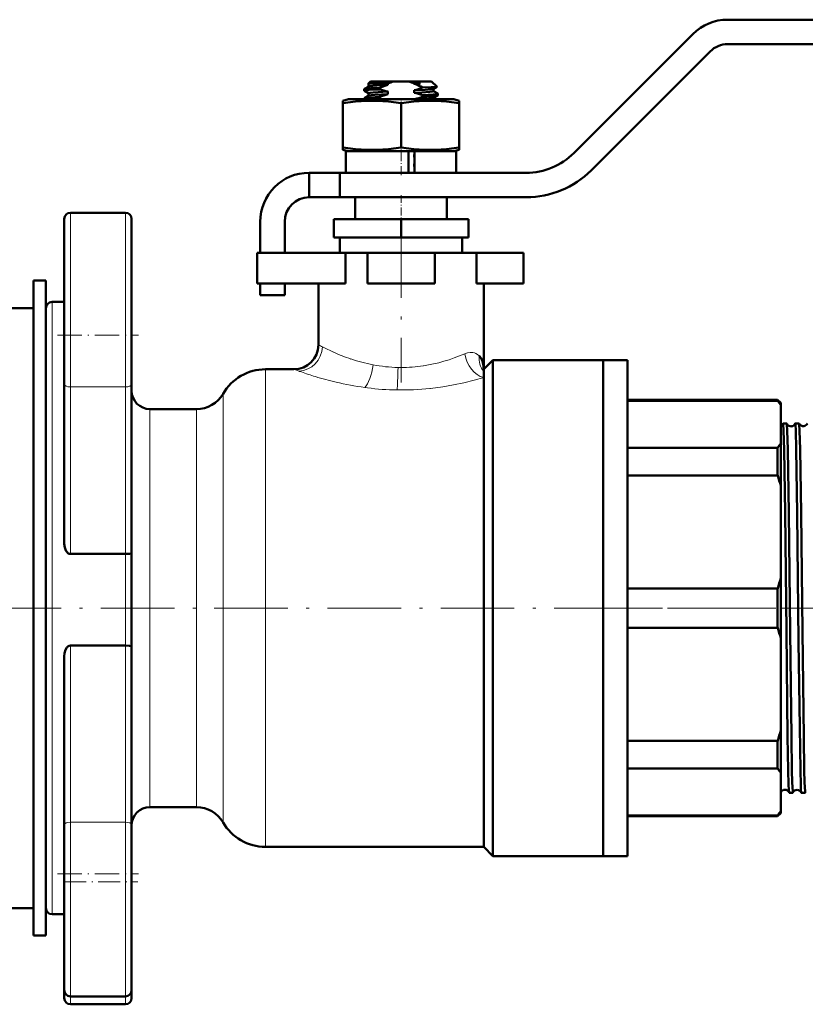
# Model space of a CAD drawing. Extents: x -1861 to 2179, y -1874 to 646.
# Tile 7 of 73: x -1138 to -1010, y -262 to -101. Entities that reach past the tile are written whole.
import ezdxf

# ---------------------------------------------------------------- set-up
doc = ezdxf.new("R2010")
doc.units = 0
doc.linetypes.add('DASHDOT', pattern=[18.5, 12, -3, 0.5, -3])

msp = doc.modelspace()

# ---------------------------------------------------------------- linework, layer by layer
at = {"color": 7, "lineweight": 50}
for p, q in [((-952.53, -101.25), (-1022.77, -101.25)), ((-1028.43, -103.6), (-1047.86, -123.03)), ((-1022.77, -105.25), (-959.14, -105.25)), ((-1045.03, -125.86), (-1025.6, -106.42)), ((-1082.07, -112.57), (-1081.37, -112.16)), ((-1081.09, -111.35), (-1081.45, -111.72)), ((-1081.39, -111.77), (-1081.44, -111.73)), ((-1081.39, -111.76), (-1081.39, -112.18)), ((-1077.3, -111.35), (-1081.09, -111.35)), ((-1078.22, -111.65), (-1080.88, -111.65)), ((-1079.62, -112.36), (-1079.62, -112.63)), ((-1078.22, -111.65), (-1078.22, -111.91)), ((-1077.3, -111.35), (-1074.87, -111.35)), ((-1071.09, -111.35), (-1074.87, -111.35)), ((-1073.95, -111.71), (-1073.95, -111.65)), ((-1072.93, -111.65), (-1073.95, -111.65)), ((-1072.93, -111.65), (-1073.95, -111.71)), ((-1073.95, -111.71), (-1073.7, -111.76)), ((-1071.09, -111.35), (-1070.24, -112.19)), ((-1070.8, -112.53), (-1070.25, -112.21)), ((-1070.79, -112.52), (-1070.79, -112.93)), ((-1082.09, -112.85), (-1082.09, -112.59)), ((-1082.09, -114.25), (-1082.09, -114.09)), ((-1081.39, -113.27), (-1082.07, -112.87)), ((-1082.07, -114.07), (-1081.37, -113.66)), ((-1081.39, -113.26), (-1081.39, -113.68)), ((-1079.62, -113.86), (-1079.62, -114.13)), ((-1078.22, -112.98), (-1078.22, -113.41)), ((-1073.95, -113.21), (-1073.95, -112.78)), ((-1072.55, -113.83), (-1072.55, -113.56)), ((-1070.8, -114.03), (-1070.1, -113.62)), ((-1070.1, -113.32), (-1070.79, -112.92)), ((-1070.79, -114.02), (-1070.79, -114.25)), ((-1070.09, -113.6), (-1070.09, -113.34)), ((-1084.69, -114.25), (-1085.59, -114.49)), ((-1085.59, -114.89), (-1085.59, -114.49)), ((-1085.59, -114.89), (-1085.59, -122.12)), ((-1076.09, -114.25), (-1084.69, -114.25)), ((-1067.49, -114.25), (-1076.09, -114.25)), ((-1076.09, -114.89), (-1076.09, -122.12)), ((-1066.59, -114.49), (-1067.49, -114.25)), ((-1066.59, -114.49), (-1066.59, -114.89)), ((-1066.59, -114.89), (-1066.59, -122.12)), ((-1085.59, -122.12), (-1085.59, -122.51)), ((-1066.59, -122.51), (-1066.59, -122.12)), ((-1085.59, -122.51), (-1084.69, -122.75)), ((-1076.09, -122.75), (-1085.09, -122.75)), ((-1085.09, -122.75), (-1085.09, -126.25)), ((-1074.89, -122.75), (-1076.09, -122.75)), ((-1074.89, -122.75), (-1074.89, -126.25)), ((-1073.89, -122.75), (-1074.89, -122.75)), ((-1073.89, -123.27), (-1073.95, -123.28)), ((-1073.95, -123.71), (-1073.95, -123.28)), ((-1073.95, -123.28), (-1073.89, -123.28)), ((-1073.89, -123.7), (-1073.95, -123.71)), ((-1073.95, -123.71), (-1073.89, -123.72)), ((-1067.09, -122.75), (-1073.89, -122.75)), ((-1073.89, -126.25), (-1073.89, -122.75)), ((-1067.49, -122.75), (-1066.59, -122.51)), ((-1067.09, -122.75), (-1067.09, -126.25)), ((-1073.89, -124.77), (-1073.95, -124.78)), ((-1073.95, -125.21), (-1073.95, -124.78)), ((-1073.95, -124.78), (-1073.89, -124.78)), ((-1073.89, -125.2), (-1073.95, -125.21)), ((-1073.95, -125.21), (-1073.89, -125.22)), ((-1091.09, -126.25), (-1086.09, -126.25)), ((-1091.09, -130.25), (-1091.09, -126.25)), ((-1055.64, -126.25), (-1086.09, -126.25)), ((-1086.09, -130.25), (-1086.09, -126.25)), ((-1091.09, -130.25), (-1086.09, -130.25)), ((-1086.09, -130.25), (-1055.64, -130.25)), ((-1083.59, -130.25), (-1083.59, -133.85)), ((-1081.81, -130.25), (-1076.09, -130.25)), ((-1076.09, -130.25), (-1070.36, -130.25)), ((-1068.59, -130.25), (-1068.59, -133.85)), ((-1121.09, -132.78), (-1130.09, -132.78)), ((-1131.09, -133.78), (-1131.09, -152.78)), ((-1120.09, -160.8), (-1120.09, -133.78)), ((-1099.09, -134.25), (-1099.09, -139.35)), ((-1095.09, -139.35), (-1095.09, -134.25)), ((-1076.09, -133.85), (-1087.09, -133.85)), ((-1087.09, -136.85), (-1087.09, -133.85)), ((-1065.09, -133.85), (-1076.09, -133.85)), ((-1076.09, -136.85), (-1076.09, -133.85)), ((-1065.09, -136.85), (-1065.09, -133.85)), ((-1076.09, -136.85), (-1087.09, -136.85)), ((-1086.09, -136.85), (-1086.09, -139.35)), ((-1065.09, -136.85), (-1076.09, -136.85)), ((-1066.09, -139.35), (-1066.09, -136.85)), ((-1099.59, -139.35), (-1085.15, -139.35)), ((-1099.59, -144.35), (-1099.59, -139.35)), ((-1081.59, -139.35), (-1085.15, -139.35)), ((-1085.15, -144.35), (-1085.15, -139.35)), ((-1081.59, -139.35), (-1070.59, -139.35)), ((-1081.59, -144.35), (-1081.59, -139.35)), ((-1063.76, -139.35), (-1070.59, -139.35)), ((-1070.59, -144.35), (-1070.59, -139.35)), ((-1063.76, -144.35), (-1063.76, -139.35)), ((-1063.76, -139.35), (-1056.09, -139.35)), ((-1056.09, -144.35), (-1056.09, -139.35)), ((-1134.09, -143.85), (-1136.09, -143.85)), ((-1136.09, -143.85), (-1136.09, -250.85)), ((-1134.09, -143.85), (-1134.09, -250.85)), ((-1099.59, -144.35), (-1085.15, -144.35)), ((-1099.09, -144.35), (-1099.09, -146.25)), ((-1095.09, -146.25), (-1095.09, -144.35)), ((-1089.59, -144.35), (-1089.59, -154.35)), ((-1081.59, -144.35), (-1070.59, -144.35)), ((-1063.76, -144.35), (-1056.09, -144.35)), ((-1062.59, -144.35), (-1062.59, -158.35)), ((-1099.09, -146.25), (-1095.09, -146.25)), ((-1131.09, -147.35), (-1133.09, -147.35)), ((-1179.09, -148.35), (-1136.09, -148.35)), ((-1134.09, -148.35), (-1134.09, -197.35)), ((-1131.09, -152.78), (-1131.09, -160.8)), ((-1061.09, -156.85), (-1062.59, -158.35)), ((-1043.09, -156.85), (-1061.09, -156.85)), ((-1061.09, -156.85), (-1061.09, -197.35)), ((-1043.09, -197.35), (-1043.09, -156.85)), ((-1039.09, -156.85), (-1043.09, -156.85)), ((-1043.09, -156.85), (-1043.09, -197.35)), ((-1039.09, -156.85), (-1039.09, -197.35)), ((-1093.59, -158.35), (-1098.23, -158.35)), ((-1062.59, -158.35), (-1062.59, -158.73)), ((-1062.59, -158.73), (-1062.59, -159.68)), ((-1131.09, -186.85), (-1131.09, -160.8)), ((-1120.09, -160.8), (-1120.09, -188.38)), ((-1062.59, -159.68), (-1062.59, -236.35)), ((-1039.09, -163.35), (-1014.59, -163.35)), ((-1014.59, -163.5), (-1039.09, -163.5)), ((-1014.59, -163.35), (-1014.59, -163.5)), ((-1014.09, -163.85), (-1014.59, -163.35)), ((-1014.09, -164.22), (-1014.09, -163.85)), ((-1109.49, -164.85), (-1117.09, -164.85)), ((-1014.09, -170.43), (-1014.09, -164.22)), ((-1013.1, -167.2), (-1013.7, -167.2)), ((-1011.08, -167.2), (-1011.71, -167.2)), ((-1014.09, -177.41), (-1014.09, -170.43)), ((-1039.09, -171.15), (-1014.59, -171.15)), ((-1014.59, -171.15), (-1014.59, -175.69)), ((-1014.59, -175.69), (-1039.09, -175.69)), ((-1014.09, -192.42), (-1014.09, -177.41)), ((-1121.09, -188.51), (-1130.09, -188.51)), ((-1120.09, -203.62), (-1120.09, -188.38)), ((-1014.09, -197.35), (-1014.09, -192.42)), ((-1039.09, -194.14), (-1014.59, -194.14)), ((-1014.59, -194.14), (-1014.59, -197.35)), ((-1134.09, -197.35), (-1134.09, -246.35)), ((-1061.09, -197.35), (-1061.09, -237.85)), ((-1043.09, -237.85), (-1043.09, -197.35)), ((-1043.09, -197.35), (-1043.09, -237.85)), ((-1039.09, -197.35), (-1039.09, -237.85)), ((-1014.59, -197.35), (-1014.59, -200.56)), ((-1014.09, -202.28), (-1014.09, -197.35)), ((-1014.59, -200.56), (-1039.09, -200.56)), ((-1014.09, -217.29), (-1014.09, -202.28)), ((-1121.09, -203.46), (-1130.09, -203.46)), ((-1120.09, -203.62), (-1120.09, -232.74)), ((-1131.09, -232.74), (-1131.09, -205.27)), ((-1014.09, -224.27), (-1014.09, -217.29)), ((-1039.09, -219.02), (-1014.59, -219.02)), ((-1014.59, -219.02), (-1014.59, -223.56)), ((-1014.59, -223.56), (-1039.09, -223.56)), ((-1014.09, -230.49), (-1014.09, -224.27)), ((-1012.09, -227.5), (-1012.7, -227.5)), ((-1010.08, -227.5), (-1010.72, -227.5)), ((-1117.09, -229.85), (-1109.49, -229.85)), ((-1039.09, -231.2), (-1014.59, -231.2)), ((-1039.09, -231.35), (-1014.59, -231.35)), ((-1014.09, -230.85), (-1014.59, -231.35)), ((-1014.59, -231.2), (-1014.59, -231.35)), ((-1014.09, -230.85), (-1014.09, -230.49)), ((-1131.09, -232.74), (-1131.09, -240.77)), ((-1120.09, -259.77), (-1120.09, -232.74)), ((-1098.23, -236.35), (-1062.59, -236.35)), ((-1062.59, -236.35), (-1061.09, -237.85)), ((-1061.09, -237.85), (-1043.09, -237.85)), ((-1039.09, -237.85), (-1043.09, -237.85)), ((-1131.09, -240.77), (-1131.09, -259.77)), ((-1136.09, -246.35), (-1179.09, -246.35)), ((-1133.09, -247.35), (-1131.09, -247.35)), ((-1134.09, -250.85), (-1136.09, -250.85)), ((-1131.09, -259.77), (-1131.09, -261.06)), ((-1120.09, -261.06), (-1120.09, -259.77)), ((-1130.09, -260.77), (-1121.09, -260.77)), ((-1130.09, -262.06), (-1121.09, -262.06))]:
    msp.add_line(p, q, dxfattribs=at)
at = {"color": 7, "linetype": 'DASHDOT', "lineweight": 18, "ltscale": 0.019064}
msp.add_line((-1076.09, -114.19), (-1076.09, -114.95), dxfattribs=at)
at = {"color": 7, "linetype": 'DASHDOT', "lineweight": 18, "ltscale": 0.124063}
msp.add_line((-1076.09, -126.67), (-1076.09, -121.7), dxfattribs=at)
at = {"color": 7, "linetype": 'DASHDOT', "lineweight": 18, "ltscale": 0.108015}
msp.add_line((-1076.09, -129.89), (-1076.09, -134.21), dxfattribs=at)
at = {"color": 7, "lineweight": 18}
for p, q in [((-1130.09, -152.78), (-1130.09, -132.78)), ((-1121.09, -132.78), (-1121.09, -161.23)), ((-1133.09, -197.35), (-1133.09, -147.35)), ((-1130.09, -161.23), (-1130.09, -152.78)), ((-1087.1, -155.56), (-1087.09, -155.56)), ((-1063.33, -156.14), (-1063.31, -156.17)), ((-1098.23, -197.35), (-1098.23, -158.35)), ((-1092.75, -158.65), (-1093.59, -158.35)), ((-1092.66, -158.69), (-1092.75, -158.65)), ((-1080.67, -157.63), (-1080.66, -157.63)), ((-1072.45, -157.79), (-1072.42, -157.79)), ((-1090.08, -159.53), (-1090.37, -159.45)), ((-1121.09, -161.23), (-1130.09, -161.23)), ((-1130.09, -161.23), (-1130.09, -188.51)), ((-1121.09, -188.51), (-1121.09, -161.23)), ((-1105.16, -197.35), (-1105.16, -162.35)), ((-1081.59, -161.38), (-1082.02, -161.32)), ((-1071.3, -161.46), (-1071.38, -161.47)), ((-1117.09, -197.35), (-1117.09, -164.85)), ((-1109.49, -164.85), (-1109.49, -197.35)), ((-1121.09, -188.51), (-1121.09, -203.46)), ((-1133.09, -247.35), (-1133.09, -197.35)), ((-1117.09, -229.85), (-1117.09, -197.35)), ((-1109.49, -197.35), (-1109.49, -229.85)), ((-1105.16, -232.35), (-1105.16, -197.35)), ((-1098.23, -236.35), (-1098.23, -197.35)), ((-1130.09, -203.46), (-1130.09, -232.32)), ((-1121.09, -232.32), (-1121.09, -203.46)), ((-1121.09, -232.32), (-1130.09, -232.32)), ((-1130.09, -240.77), (-1130.09, -232.32)), ((-1121.09, -232.32), (-1121.09, -260.77)), ((-1130.09, -260.77), (-1130.09, -240.77)), ((-1130.09, -262.06), (-1130.09, -260.77)), ((-1121.09, -260.77), (-1121.09, -262.06))]:
    msp.add_line(p, q, dxfattribs=at)
at = {"color": 7, "linetype": 'DASHDOT', "lineweight": 18}
for p, q in [((-1076.09, -134.7), (-1076.09, -160.5)), ((-1002.09, -197.35), (-1146.09, -197.35)), ((-755.89, -197.35), (-1041.98, -197.35))]:
    msp.add_line(p, q, dxfattribs=at)
at = {"color": 7, "linetype": 'DASHDOT', "lineweight": 18, "ltscale": 0.329999}
for p, q in [((-1132.19, -152.78), (-1118.99, -152.78)), ((-1132.19, -240.77), (-1118.99, -240.77))]:
    msp.add_line(p, q, dxfattribs=at)
at = {"color": 7, "linetype": 'DASHDOT', "lineweight": 18, "ltscale": 0.0436}
msp.add_line((-1012.11, -197.35), (-1013.85, -197.35), dxfattribs=at)
at = {"color": 7, "linetype": 'DASHDOT', "lineweight": 18, "ltscale": 0.044443}
msp.add_line((-1010.09, -197.35), (-1011.87, -197.35), dxfattribs=at)
at = {"color": 7, "linetype": 'DASHDOT', "lineweight": 18, "ltscale": 0.300012}
msp.add_line((-1131.09, -242.06), (-1119.09, -242.06), dxfattribs=at)
at = {"color": 7, "lineweight": 50}
for points in [[(-1082.07, -112.57), (-1082.04, -112.56), (-1081.91, -112.53), (-1081.07, -112.45), (-1079.62, -112.36)], [(-1080.88, -111.65), (-1081.37, -111.69), (-1081.44, -111.71), (-1081.45, -111.71), (-1081.45, -111.72)], [(-1081.38, -111.76), (-1081.38, -111.76), (-1081.37, -111.75), (-1081.36, -111.74), (-1081.32, -111.72), (-1080.88, -111.65)], [(-1078.22, -111.91), (-1080.03, -112.01), (-1080.72, -112.06), (-1081.25, -112.13), (-1081.34, -112.15), (-1081.37, -112.16)], [(-1073.95, -112.78), (-1072.14, -112.69), (-1071.15, -112.6), (-1070.88, -112.55), (-1070.8, -112.53)], [(-1070.25, -112.2), (-1070.27, -112.21), (-1070.39, -112.23), (-1071.18, -112.28), (-1072.58, -112.34)], [(-1079.62, -112.63), (-1081.33, -112.73), (-1081.86, -112.79), (-1082.06, -112.83), (-1082.08, -112.84), (-1082.08, -112.84), (-1082.09, -112.85)], [(-1082.07, -114.07), (-1082.04, -114.06), (-1081.91, -114.03), (-1081.07, -113.95), (-1079.62, -113.86)], [(-1079.62, -114.13), (-1081.05, -114.21), (-1081.58, -114.25)], [(-1081.39, -113.26), (-1081.38, -113.25), (-1081.38, -113.24), (-1081.36, -113.23), (-1081.15, -113.19), (-1080.65, -113.14), (-1078.22, -112.98)], [(-1078.22, -113.41), (-1080.38, -113.53), (-1080.97, -113.59), (-1081.31, -113.64), (-1081.37, -113.66)], [(-1070.79, -112.93), (-1070.79, -112.93), (-1070.79, -112.94), (-1070.79, -112.94), (-1070.81, -112.95), (-1071.02, -112.99), (-1071.43, -113.04), (-1072.67, -113.13), (-1073.95, -113.21)], [(-1073.32, -114.25), (-1071.63, -114.14), (-1070.97, -114.07), (-1070.84, -114.04), (-1070.8, -114.03)], [(-1072.55, -113.56), (-1070.84, -113.45), (-1070.31, -113.4), (-1070.11, -113.36), (-1070.09, -113.35), (-1070.09, -113.34), (-1070.09, -113.34), (-1070.09, -113.34)], [(-1070.1, -113.62), (-1070.14, -113.63), (-1070.27, -113.66), (-1071.11, -113.75), (-1072.55, -113.83)], [(-1076.09, -114.89), (-1078.16, -114.62), (-1079.97, -114.51), (-1081.7, -114.51), (-1083.51, -114.62), (-1085.59, -114.89)], [(-1066.59, -114.89), (-1068.66, -114.62), (-1070.47, -114.51), (-1072.2, -114.51), (-1074.01, -114.62), (-1076.09, -114.89)], [(-1076.09, -122.12), (-1078.16, -122.38), (-1079.97, -122.5), (-1081.7, -122.5), (-1083.51, -122.38), (-1085.59, -122.12)], [(-1066.59, -122.12), (-1068.66, -122.38), (-1070.47, -122.5), (-1072.2, -122.5), (-1074.01, -122.38), (-1076.09, -122.12)], [(-1063.31, -156.17), (-1063.01, -156.55), (-1062.8, -157.01), (-1062.66, -157.52), (-1062.6, -157.93), (-1062.59, -158.35)], [(-1012.86, -223.81), (-1012.96, -218.39), (-1013.16, -201.16), (-1013.37, -181.79), (-1013.53, -171.49), (-1013.61, -168.37), (-1013.67, -167.33), (-1013.69, -167.22), (-1013.69, -167.21), (-1013.69, -167.2), (-1013.7, -167.2), (-1013.7, -167.2)], [(-1012.25, -223.81), (-1012.35, -218.4), (-1012.55, -201.21), (-1012.77, -181.79), (-1012.93, -171.46), (-1013.01, -168.37), (-1013.06, -167.39), (-1013.08, -167.25), (-1013.09, -167.21)], [(-1010.88, -223.81), (-1010.99, -216.84), (-1011.16, -202.84), (-1011.38, -181.9), (-1011.54, -171.4), (-1011.62, -168.33), (-1011.68, -167.36), (-1011.7, -167.23), (-1011.7, -167.21), (-1011.71, -167.2), (-1011.71, -167.2), (-1011.71, -167.2)], [(-1010.24, -223.81), (-1010.33, -218.42), (-1010.54, -201.19), (-1010.75, -181.83), (-1010.91, -171.44), (-1011, -168.36), (-1011.05, -167.38), (-1011.07, -167.24), (-1011.08, -167.21)], [(-1130.09, -188.51), (-1130.3, -188.47), (-1130.49, -188.37), (-1130.64, -188.22), (-1130.77, -188.05), (-1130.91, -187.77), (-1131.01, -187.46), (-1131.09, -186.85)], [(-1120.09, -188.38), (-1120.09, -188.39), (-1120.09, -188.39), (-1120.11, -188.41), (-1120.17, -188.43), (-1120.41, -188.48), (-1121.09, -188.51)], [(-1131.09, -205.27), (-1131.04, -204.72), (-1130.88, -204.18), (-1130.65, -203.79), (-1130.5, -203.63), (-1130.3, -203.51), (-1130.09, -203.46)], [(-1121.09, -203.46), (-1120.42, -203.5), (-1120.19, -203.55), (-1120.12, -203.58), (-1120.1, -203.59), (-1120.09, -203.61), (-1120.09, -203.62)], [(-1012.71, -227.49), (-1012.73, -227.4), (-1012.76, -226.97), (-1012.8, -226.21), (-1012.86, -223.81)], [(-1012.09, -227.5), (-1012.09, -227.5), (-1012.1, -227.5), (-1012.1, -227.5), (-1012.1, -227.48), (-1012.13, -227.31), (-1012.2, -225.82), (-1012.25, -223.81)], [(-1010.73, -227.49), (-1010.73, -227.48), (-1010.74, -227.41), (-1010.78, -226.98), (-1010.81, -226.23), (-1010.88, -223.81)], [(-1010.08, -227.5), (-1010.08, -227.5), (-1010.08, -227.5), (-1010.08, -227.5), (-1010.09, -227.48), (-1010.11, -227.31), (-1010.18, -225.82), (-1010.24, -223.81)]]:
    msp.add_lwpolyline(points, dxfattribs=at)
at = {"color": 7, "lineweight": 18}
for points in [[(-1065.67, -155.82), (-1065.22, -155.67), (-1064.79, -155.6), (-1064.39, -155.62), (-1064.11, -155.68), (-1063.86, -155.77), (-1063.58, -155.93), (-1063.33, -156.14)], [(-1062.59, -159.68), (-1064.15, -160.12), (-1065.85, -160.54), (-1067.53, -160.89), (-1069.29, -161.2), (-1071.3, -161.46)]]:
    msp.add_lwpolyline(points, dxfattribs=at)
at = {"color": 7, "lineweight": 50}
for centre, radius, start, end in [((-1022.77, -109.25), 8, 90, 135), ((-1022.77, -109.25), 4, 90, 135), ((-1081.44, -111.72), 0.00746, 137.0131, 258.8467), ((-1073.61, -128.36), 17.08, 105.6584, 110.5823), ((-1075.7, -117.84), 6.68, 103.8972, 112.2168), ((-1076.47, -117.84), 6.68, 67.7832, 76.1028), ((-1078.22, -97.26), 16.1, 285.4046, 290.5381), ((-1082.11, -48.14), 64.18, 277.5336, 278.223), ((-1078.21, -121.83), 11.03, 59.3221, 65.8829), ((-1070.25, -112.2), 0.00656, 271.1593, 39.6335), ((-1082.07, -112.59), 0.0203, 109.9063, 167.2623), ((-1082.06, -112.85), 0.0248, 192.3602, 250.3641), ((-1082.07, -114.09), 0.0203, 109.9063, 167.2623), ((-1075.59, -99.71), 13.53, 252.6988, 258.7974), ((-1073.61, -129.86), 17.08, 105.6584, 110.5823), ((-1074.97, -99.01), 15.81, 252.9195, 254.5489), ((-1076.4, -125.9), 12.93, 72.6833, 79.0623), ((-1078.33, -98.44), 16.43, 285.8665, 290.5815), ((-1070.1, -113.34), 0.0203, 12.7377, 70.0937), ((-1070.11, -113.6), 0.0248, 289.6359, 347.6398), ((-1055.64, -115.25), 11, 270, 315), ((-1091.09, -134.25), 8, 90, 180), ((-1055.64, -115.25), 15, 270, 315), ((-1091.09, -134.25), 4, 90, 180), ((-1130.09, -133.78), 1, 90, 180), ((-1121.09, -133.78), 1, 0, 90), ((-1133.09, -148.35), 1, 90, 180), ((-1093.59, -154.35), 4, 270, 360), ((-1098.23, -166.35), 8, 90, 150), ((-1117.09, -161.85), 3, 180, 270), ((-1109.49, -159.85), 5, 270, 330), ((-1022.27, -169.43), 9.71, 32.4772, 37.6198), ((-1014.4, -166.97), 0.735, 295.1987, 340.2383), ((-1013.69, -167.22), 0.0179, 119.249, 174.5097), ((-1013.11, -167.21), 0.0138, 9.0517, 66.2202), ((-1012.41, -166.93), 0.743, 202.6128, 277.4365), ((-1012.4, -166.93), 0.741, 277.182, 337.4568), ((-1011.7, -167.21), 0.0135, 114.0766, 171.0228), ((-1011.09, -167.21), 0.0111, 12.714, 70.4662), ((-1010.41, -166.89), 0.744, 205.3957, 277.4047), ((-1010.4, -166.89), 0.742, 277.2119, 334.6773), ((-1022.27, -165.22), 9.71, 322.3802, 327.5228), ((-1047.99, -186.32), 35.06, 14.7323, 17.6624), ((-1047.99, -183.5), 35.06, 342.3376, 345.2677), ((-1047.99, -211.2), 35.06, 14.7323, 17.6624), ((-1047.99, -208.38), 35.06, 342.3376, 345.2677), ((-1022.27, -229.48), 9.71, 32.4772, 37.6198), ((-1013.41, -227.76), 0.743, 88.8673, 156.1532), ((-1013.4, -227.76), 0.742, 21.2428, 89.119), ((-1012.7, -227.49), 0.0155, 187.1199, 243.4704), ((-1012.1, -227.49), 0.0123, 291.5728, 349.086), ((-1011.41, -227.79), 0.742, 88.8614, 156.0408), ((-1011.4, -227.79), 0.742, 23.9478, 89.0908), ((-1010.71, -227.49), 0.012, 190.7934, 248.1986), ((-1010.08, -227.49), 0.0102, 287.9033, 345.4564), ((-1117.09, -232.85), 3, 90, 180), ((-1109.49, -234.85), 5, 30, 90), ((-1022.27, -225.27), 9.71, 322.3802, 327.5228), ((-1098.23, -228.35), 8, 210, 270), ((-1133.09, -246.35), 1, 180, 270), ((-1130.09, -259.77), 1, 180, 270), ((-1121.09, -259.77), 1, 270, 360), ((-1130.09, -261.06), 1, 180, 270), ((-1121.09, -261.06), 1, 270, 360)]:
    msp.add_arc(centre, radius, start, end, dxfattribs=at)
at = {"color": 7, "lineweight": 18}
for centre, radius, start, end in [((-1082.67, -142.1), 14.07, 240.5599, 243.5271), ((-1070.66, -118.13), 40.88, 243.4383, 246.284), ((-1073.63, -125.32), 33.11, 246.0145, 251.2602), ((-1075.29, -130.28), 27.87, 251.2071, 258.8605), ((-1070.7, -96.3), 66.14, 250.6172, 252.704), ((-1076.13, -133.69), 24.36, 259.2698, 268.9287), ((-1076.04, -132.36), 25.69, 268.7901, 269.8962), ((-1075.98, -134.33), 23.73, 269.7459, 278.5489), ((-1073.94, -106.53), 55.41, 253.0625, 256.6919), ((-1075.33, -112.66), 49.12, 256.6244, 262.172), ((-1076.09, -117.56), 44.17, 262.8469, 269.1715), ((-1076.07, -117.77), 43.96, 269.1384, 276.1259)]:
    msp.add_arc(centre, radius, start, end, dxfattribs=at)
for centre, major_axis, ratio, start_param, end_param in [((-1092.75, -154.68), (-1.46, -3.73), 0.945613, 0.39171, 1.924602), ((-1055.93, -81.55), (-26.27, -75.47), 0.479604, 0.250036, 0.408154), ((-1062.59, -155.82), (1.24, -3.8), 0.75544, 4.471603, 5.876861), ((-1059.56, -156.14), (-2.44, -3.17), 0.915708, 5.326005, 6.056427), ((-1082.02, -157.63), (-0.59, -3.96), 0.335677, 0.418583, 1.620882), ((-1076.73, -158.07), (-0.07, -4), 0.036759, 0.419142, 1.571398), ((-1130.09, -160.8), (1, 0), 0.422618, 3.141593, 4.712389), ((-1121.09, -160.8), (-1, 0), 0.422618, 1.570796, 3.141593), ((-1130.09, -232.74), (-1, 0), 0.422618, 4.712389, 6.283185), ((-1121.09, -232.74), (1, 0), 0.422618, 0, 1.570796)]:
    msp.add_ellipse(centre, major_axis=major_axis, ratio=ratio, start_param=start_param, end_param=end_param, dxfattribs=at)

doc.saveas('drawing.dxf')
